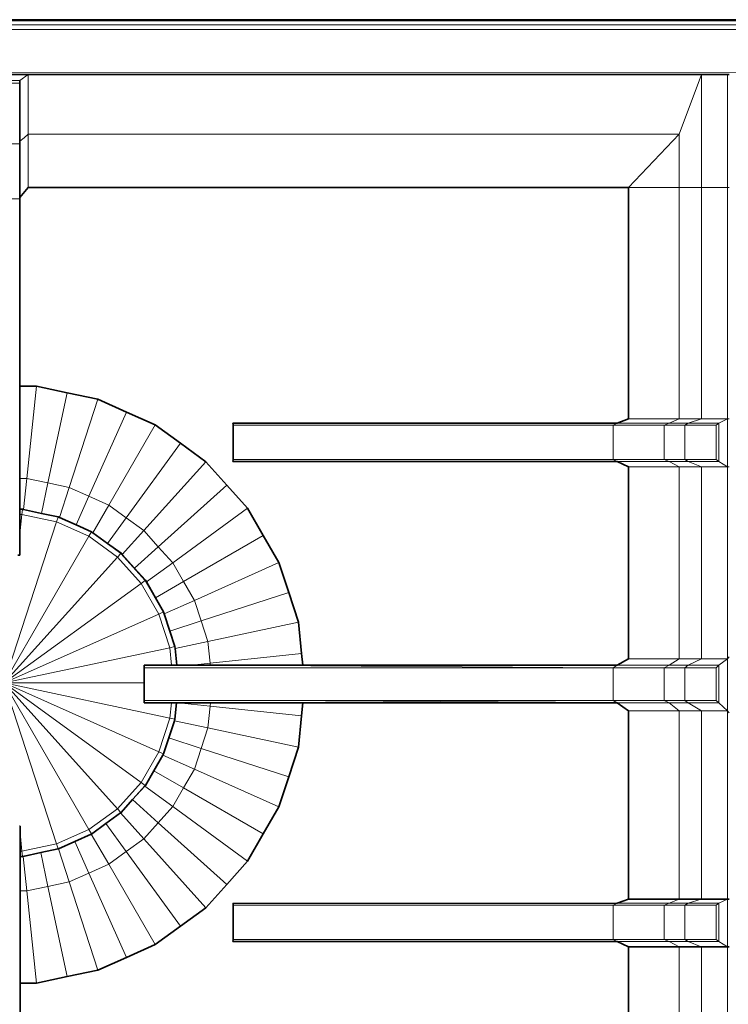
# Model space of a CAD drawing. Header units: inches. Extents: x 0 to 12.9, y 0 to 8.3.
# Tile 9 of 52: x 3.004 to 3.535, y 3.068 to 3.806. Entities that reach past the tile are written whole.
import ezdxf

# ---------------------------------------------------------------- set-up
doc = ezdxf.new("R2010")
doc.units = ezdxf.units.IN
doc.header["$MEASUREMENT"] = 0
doc.layers.add('Default', color=7, linetype='Continuous')

# ---------------------------------------------------------------- blocks, each defined once
blk = doc.blocks.new('MODEL_2')
at = {"lineweight": 0}
for p, q in [((2.51387, 3.80223), (4.56726, 3.80207)), ((4.56726, 3.80207), (2.51387, 3.80223)), ((2.51389, 3.80501), (4.56748, 3.80497)), ((2.51384, 3.79869), (4.56741, 3.7984)), ((4.56741, 3.7984), (2.51384, 3.79869)), ((4.53819, 3.76644), (2.54595, 3.76615)), ((2.54595, 3.76615), (4.53819, 3.76644)), ((3.0104, 3.76495), (2.97495, 3.76495)), ((2.97495, 3.76495), (3.0104, 3.76495)), ((3.00419, 3.76048), (3.0104, 3.76495)), ((3.0104, 3.76495), (3.00419, 3.76048)), ((3.0104, 3.76495), (3.01038, 3.72027)), ((3.01038, 3.72027), (3.0104, 3.76495)), ((3.51524, 3.76495), (3.0104, 3.76495)), ((3.0104, 3.76495), (3.51524, 3.76495)), ((3.4986, 3.72027), (3.51524, 3.76495)), ((3.51524, 3.76495), (3.4986, 3.72027)), ((3.53467, 3.76483), (3.51524, 3.76495)), ((3.51524, 3.68011), (3.51524, 3.76495)), ((3.51524, 3.76495), (3.53467, 3.76483)), ((3.51524, 3.76495), (3.51524, 3.68011)), ((3.53609, 3.76483), (3.53467, 3.76483)), ((3.53467, 3.76483), (3.53609, 3.76483)), ((3.53467, 3.68011), (3.53467, 3.76483)), ((3.53467, 3.76483), (3.53467, 3.68011)), ((2.97948, 3.76048), (3.00419, 3.76048)), ((3.00419, 3.76048), (2.97948, 3.76048)), ((3.00419, 3.75842), (2.97948, 3.75842)), ((2.97948, 3.75842), (3.00419, 3.75842)), ((3.00419, 3.75842), (3.00419, 3.76048)), ((3.00419, 3.76048), (3.00419, 3.75842)), ((3.00419, 3.7148), (3.00419, 3.75842)), ((3.00419, 3.75842), (3.00419, 3.7148)), ((3.00725, 3.7175), (3.01038, 3.72027)), ((3.01038, 3.72027), (3.00725, 3.7175)), ((3.01038, 3.72027), (3.0104, 3.68011)), ((3.0104, 3.68011), (3.01038, 3.72027)), ((3.01038, 3.72027), (3.4986, 3.72027)), ((3.4986, 3.72027), (3.01038, 3.72027)), ((3.46044, 3.68011), (3.4986, 3.72027)), ((3.4986, 3.72027), (3.46044, 3.68011)), ((3.4986, 3.72027), (3.4986, 3.68011)), ((3.4986, 3.68011), (3.4986, 3.72027)), ((3.00419, 3.71293), (2.97948, 3.71293)), ((2.97948, 3.71293), (3.00419, 3.71293)), ((3.00419, 3.7148), (3.00725, 3.7175)), ((3.00725, 3.7175), (3.00419, 3.7148)), ((3.00419, 3.71293), (3.00419, 3.7148)), ((3.00419, 3.7148), (3.00419, 3.71293)), ((3.00419, 3.67259), (3.00419, 3.71293)), ((3.00419, 3.71293), (3.00419, 3.67259)), ((3.00419, 3.67259), (3.0104, 3.68011)), ((3.0104, 3.68011), (3.00419, 3.67259)), ((3.0104, 3.68011), (3.46044, 3.68011)), ((3.46044, 3.68011), (3.0104, 3.68011)), ((3.46044, 3.68011), (3.46048, 3.50674)), ((3.46048, 3.50674), (3.46044, 3.68011)), ((3.46044, 3.68011), (3.4986, 3.68011)), ((3.4986, 3.68011), (3.46044, 3.68011)), ((3.4986, 3.68011), (3.49855, 3.50674)), ((3.49855, 3.50674), (3.4986, 3.68011)), ((3.4986, 3.68011), (3.51524, 3.68011)), ((3.51524, 3.68011), (3.4986, 3.68011)), ((3.51524, 3.68011), (3.51522, 3.50674)), ((3.51522, 3.50674), (3.51524, 3.68011)), ((3.53467, 3.68011), (3.51524, 3.68011)), ((3.51524, 3.68011), (3.53467, 3.68011)), ((3.53467, 3.50674), (3.53467, 3.68011)), ((3.53467, 3.68011), (3.53609, 3.6801)), ((3.53609, 3.6801), (3.53467, 3.68011)), ((3.53467, 3.68011), (3.53467, 3.50674)), ((3.00419, 3.67166), (2.97948, 3.67166)), ((2.97948, 3.67166), (3.00419, 3.67166)), ((3.00419, 3.67166), (3.00419, 3.67259)), ((3.00419, 3.67259), (3.00419, 3.67166)), ((3.00419, 3.53125), (3.00419, 3.67166)), ((3.00419, 3.67166), (3.00419, 3.53125)), ((3.01653, 3.53125), (3.00419, 3.53125)), ((3.00419, 3.46219), (3.00419, 3.53125)), ((3.00419, 3.53125), (3.01653, 3.53125)), ((3.00419, 3.53125), (3.00419, 3.46219)), ((3.00928, 3.46219), (3.01653, 3.53125)), ((3.01653, 3.53125), (3.00928, 3.46219)), ((3.03953, 3.52636), (3.01653, 3.53125)), ((3.01653, 3.53125), (3.03953, 3.52636)), ((3.02516, 3.45881), (3.03953, 3.52636)), ((3.03953, 3.52636), (3.02516, 3.45881)), ((3.03953, 3.52636), (3.06251, 3.52148)), ((3.06251, 3.52148), (3.03953, 3.52636)), ((3.04105, 3.45544), (3.06251, 3.52148)), ((3.06251, 3.52148), (3.04105, 3.45544)), ((3.06251, 3.52148), (3.08398, 3.51192)), ((3.08398, 3.51192), (3.06251, 3.52148)), ((3.08398, 3.51192), (3.05589, 3.44883)), ((3.05589, 3.44883), (3.08398, 3.51192)), ((3.08398, 3.51192), (3.10545, 3.50236)), ((3.10545, 3.50236), (3.08398, 3.51192)), ((3.46048, 3.50674), (3.45204, 3.50361)), ((3.45204, 3.50361), (3.46048, 3.50674)), ((3.46048, 3.50674), (3.49855, 3.50674)), ((3.49855, 3.50674), (3.46048, 3.50674)), ((3.49855, 3.50674), (3.49092, 3.50361)), ((3.49092, 3.50361), (3.49855, 3.50674)), ((3.51522, 3.50674), (3.49855, 3.50674)), ((3.49855, 3.50674), (3.51522, 3.50674)), ((3.51522, 3.50674), (3.50536, 3.50361)), ((3.50536, 3.50361), (3.51522, 3.50674)), ((3.51522, 3.50674), (3.53467, 3.50674)), ((3.53467, 3.50674), (3.51522, 3.50674)), ((3.52831, 3.50361), (3.53467, 3.50674)), ((3.53467, 3.50674), (3.52831, 3.50361)), ((3.53467, 3.47099), (3.53467, 3.50674)), ((3.53467, 3.50674), (3.53609, 3.50674)), ((3.53609, 3.50674), (3.53467, 3.50674)), ((3.53467, 3.50674), (3.53467, 3.47099)), ((3.10545, 3.50236), (3.07073, 3.44222)), ((3.07073, 3.44222), (3.10545, 3.50236)), ((3.12447, 3.48855), (3.10545, 3.50236)), ((3.10545, 3.50236), (3.12447, 3.48855)), ((3.45204, 3.50361), (3.16391, 3.50357)), ((3.16391, 3.50357), (3.45204, 3.50361)), ((3.16391, 3.50357), (3.16398, 3.50291)), ((3.16398, 3.50291), (3.16391, 3.50357)), ((3.16398, 3.50291), (3.16406, 3.50219)), ((3.16406, 3.50219), (3.16398, 3.50291)), ((3.16406, 3.50219), (3.16406, 3.47639)), ((3.44915, 3.50219), (3.16406, 3.50219)), ((3.16406, 3.50219), (3.44915, 3.50219)), ((3.16406, 3.47639), (3.16406, 3.50219)), ((3.45204, 3.50361), (3.44915, 3.50219)), ((3.44915, 3.50219), (3.45204, 3.50361)), ((3.48726, 3.50219), (3.44915, 3.50219)), ((3.44915, 3.50219), (3.48726, 3.50219)), ((3.44915, 3.47639), (3.44915, 3.50219)), ((3.44915, 3.50219), (3.44915, 3.47639)), ((3.45204, 3.50361), (3.49092, 3.50361)), ((3.49092, 3.50361), (3.45204, 3.50361)), ((3.49092, 3.50361), (3.48726, 3.50219)), ((3.48726, 3.50219), (3.49092, 3.50361)), ((3.50279, 3.50219), (3.48726, 3.50219)), ((3.48726, 3.50219), (3.48726, 3.47639)), ((3.48726, 3.47639), (3.48726, 3.50219)), ((3.48726, 3.50219), (3.50279, 3.50219)), ((3.49092, 3.50361), (3.50536, 3.50361)), ((3.50536, 3.50361), (3.49092, 3.50361)), ((3.50536, 3.50361), (3.50279, 3.50219)), ((3.50279, 3.50219), (3.50536, 3.50361)), ((3.50279, 3.47639), (3.50279, 3.50219)), ((3.50279, 3.50219), (3.52628, 3.50219)), ((3.52628, 3.50219), (3.50279, 3.50219)), ((3.50279, 3.50219), (3.50279, 3.47639)), ((3.50536, 3.50361), (3.52831, 3.50361)), ((3.52831, 3.50361), (3.50536, 3.50361)), ((3.52628, 3.50219), (3.52831, 3.50361)), ((3.52831, 3.50361), (3.52628, 3.50219)), ((3.52628, 3.47639), (3.52628, 3.50219)), ((3.52628, 3.50219), (3.52628, 3.47639)), ((3.52831, 3.47501), (3.52831, 3.50361)), ((3.52831, 3.50361), (3.52831, 3.47501)), ((3.08387, 3.43268), (3.12447, 3.48855)), ((3.12447, 3.48855), (3.08387, 3.43268)), ((3.14348, 3.47473), (3.12447, 3.48855)), ((3.12447, 3.48855), (3.14348, 3.47473)), ((3.16406, 3.47639), (3.16391, 3.47501)), ((3.16391, 3.47501), (3.16406, 3.47639)), ((3.16391, 3.47501), (3.45204, 3.47501)), ((3.45204, 3.47501), (3.16391, 3.47501)), ((3.44915, 3.47639), (3.16406, 3.47639)), ((3.16406, 3.47639), (3.44915, 3.47639)), ((3.48726, 3.47639), (3.44915, 3.47639)), ((3.44915, 3.47639), (3.45204, 3.47501)), ((3.45204, 3.47501), (3.44915, 3.47639)), ((3.44915, 3.47639), (3.48726, 3.47639)), ((3.45204, 3.47501), (3.46048, 3.47099)), ((3.46048, 3.47099), (3.45204, 3.47501)), ((3.45204, 3.47501), (3.49092, 3.47501)), ((3.49092, 3.47501), (3.45204, 3.47501)), ((3.50279, 3.47639), (3.48726, 3.47639)), ((3.48726, 3.47639), (3.49092, 3.47501)), ((3.49092, 3.47501), (3.48726, 3.47639)), ((3.48726, 3.47639), (3.50279, 3.47639)), ((3.49092, 3.47501), (3.49855, 3.47099)), ((3.49855, 3.47099), (3.49092, 3.47501)), ((3.49092, 3.47501), (3.50536, 3.47501)), ((3.50536, 3.47501), (3.49092, 3.47501)), ((3.52628, 3.47639), (3.50279, 3.47639)), ((3.50536, 3.47501), (3.50279, 3.47639)), ((3.50279, 3.47639), (3.52628, 3.47639)), ((3.50279, 3.47639), (3.50536, 3.47501)), ((3.52831, 3.47501), (3.50536, 3.47501)), ((3.51522, 3.47099), (3.50536, 3.47501)), ((3.50536, 3.47501), (3.52831, 3.47501)), ((3.50536, 3.47501), (3.51522, 3.47099)), ((3.52831, 3.47501), (3.52628, 3.47639)), ((3.52628, 3.47639), (3.52831, 3.47501)), ((3.53467, 3.47099), (3.52831, 3.47501)), ((3.52831, 3.47501), (3.53467, 3.47099)), ((3.09702, 3.42313), (3.14348, 3.47473)), ((3.14348, 3.47473), (3.09702, 3.42313)), ((3.1592, 3.45726), (3.14348, 3.47473)), ((3.14348, 3.47473), (3.1592, 3.45726)), ((3.46048, 3.47099), (3.46048, 3.32701)), ((3.49855, 3.47099), (3.46048, 3.47099)), ((3.46048, 3.32701), (3.46048, 3.47099)), ((3.46048, 3.47099), (3.49855, 3.47099)), ((3.49855, 3.32701), (3.49855, 3.47099)), ((3.49855, 3.47099), (3.51522, 3.47099)), ((3.49855, 3.47099), (3.49855, 3.32701)), ((3.51522, 3.47099), (3.49855, 3.47099)), ((3.51522, 3.32701), (3.51522, 3.47099)), ((3.51522, 3.47099), (3.53467, 3.47099)), ((3.51522, 3.47099), (3.51522, 3.32701)), ((3.53467, 3.47099), (3.51522, 3.47099)), ((3.53609, 3.47099), (3.53467, 3.47099)), ((3.53467, 3.47099), (3.53609, 3.47099)), ((3.53467, 3.32701), (3.53467, 3.47099)), ((3.53467, 3.47099), (3.53467, 3.32701)), ((3.00419, 3.43906), (3.00419, 3.46219)), ((3.00419, 3.46219), (3.00928, 3.46219)), ((3.00928, 3.46219), (3.00419, 3.46219)), ((3.00419, 3.46219), (3.00419, 3.43906)), ((3.00928, 3.46219), (3.00683, 3.43891)), ((3.00683, 3.43891), (3.00928, 3.46219)), ((3.00928, 3.46219), (3.02516, 3.45881)), ((3.02516, 3.45881), (3.00928, 3.46219)), ((3.02516, 3.45881), (3.02032, 3.43604)), ((3.02032, 3.43604), (3.02516, 3.45881)), ((3.02516, 3.45881), (3.04105, 3.45544)), ((3.04105, 3.45544), (3.02516, 3.45881)), ((3.04105, 3.45544), (3.03376, 3.43297)), ((3.03376, 3.43297), (3.04105, 3.45544)), ((3.04105, 3.45544), (3.05589, 3.44883)), ((3.05589, 3.44883), (3.04105, 3.45544)), ((3.10789, 3.41105), (3.1592, 3.45726)), ((3.1592, 3.45726), (3.10789, 3.41105)), ((3.17493, 3.4398), (3.1592, 3.45726)), ((3.1592, 3.45726), (3.17493, 3.4398)), ((3.05589, 3.44883), (3.04634, 3.42737)), ((3.04634, 3.42737), (3.05589, 3.44883)), ((3.07073, 3.44222), (3.05589, 3.44883)), ((3.05589, 3.44883), (3.07073, 3.44222)), ((3.00612, 3.43906), (3.00419, 3.43906)), ((3.00419, 3.43906), (3.00419, 3.4389)), ((3.00419, 3.4389), (3.00419, 3.43514)), ((3.0057, 3.43514), (3.0061, 3.4389)), ((3.0061, 3.4389), (3.03281, 3.43322)), ((3.00683, 3.43891), (3.00612, 3.43906)), ((3.02032, 3.43604), (3.00683, 3.43891)), ((3.07073, 3.44222), (3.0588, 3.42155)), ((3.0588, 3.42155), (3.07073, 3.44222)), ((3.07073, 3.44222), (3.08387, 3.43268)), ((3.08387, 3.43268), (3.07073, 3.44222)), ((3.11875, 3.39898), (3.17493, 3.4398)), ((3.17493, 3.4398), (3.11875, 3.39898)), ((3.18668, 3.41945), (3.17493, 3.4398)), ((3.17493, 3.4398), (3.18668, 3.41945)), ((3.00419, 3.42072), (3.0057, 3.43514)), ((3.0057, 3.43514), (3.00419, 3.42072)), ((3.00419, 3.42072), (3.00419, 3.43514)), ((3.00419, 3.43514), (3.0057, 3.43514)), ((3.00419, 3.43514), (3.00419, 3.42072)), ((3.0057, 3.43514), (3.03164, 3.42963)), ((3.03164, 3.42963), (3.0057, 3.43514)), ((3.03286, 3.43337), (3.02032, 3.43604)), ((3.03164, 3.42963), (3.03281, 3.43322)), ((3.03281, 3.43322), (3.03164, 3.42963)), ((3.03281, 3.43322), (3.05775, 3.42211)), ((3.03376, 3.43297), (3.03286, 3.43337)), ((3.04634, 3.42737), (3.03376, 3.43297)), ((3.08387, 3.43268), (3.06992, 3.41347)), ((3.06992, 3.41347), (3.08387, 3.43268)), ((3.08387, 3.43268), (3.09702, 3.42313)), ((3.09702, 3.42313), (3.08387, 3.43268)), ((3.03164, 3.42963), (2.99244, 3.30899)), ((2.99244, 3.30899), (3.03164, 3.42963)), ((3.03164, 3.42963), (3.05586, 3.41884)), ((3.05586, 3.41884), (3.03164, 3.42963)), ((3.05783, 3.42225), (3.04634, 3.42737)), ((3.05586, 3.41884), (2.99244, 3.30899)), ((2.99244, 3.30899), (3.05586, 3.41884)), ((3.00419, 3.4048), (3.00419, 3.42072)), ((3.00419, 3.42072), (3.00419, 3.4048)), ((3.05586, 3.41884), (3.05775, 3.42211)), ((3.05775, 3.42211), (3.05586, 3.41884)), ((3.05586, 3.41884), (3.07731, 3.40326)), ((3.07731, 3.40326), (3.05586, 3.41884)), ((3.05775, 3.42211), (3.07984, 3.40606)), ((3.0588, 3.42155), (3.05783, 3.42225)), ((3.06992, 3.41347), (3.0588, 3.42155)), ((3.09702, 3.42313), (3.08086, 3.40518)), ((3.08086, 3.40518), (3.09702, 3.42313)), ((3.09702, 3.42313), (3.10789, 3.41105)), ((3.10789, 3.41105), (3.09702, 3.42313)), ((3.12688, 3.38492), (3.18668, 3.41945)), ((3.18668, 3.41945), (3.12688, 3.38492)), ((3.19843, 3.39909), (3.18668, 3.41945)), ((3.18668, 3.41945), (3.19843, 3.39909)), ((3.07996, 3.40619), (3.06992, 3.41347)), ((3.10789, 3.41105), (3.09004, 3.39498)), ((3.09004, 3.39498), (3.10789, 3.41105)), ((3.10789, 3.41105), (3.11875, 3.39898)), ((3.11875, 3.39898), (3.10789, 3.41105)), ((3.07731, 3.40326), (2.99244, 3.30899)), ((2.99244, 3.30899), (3.07731, 3.40326)), ((3.00251, 3.4048), (3.00419, 3.4048)), ((3.00419, 3.4048), (3.00251, 3.4048)), ((3.07731, 3.40326), (3.07984, 3.40606)), ((3.07984, 3.40606), (3.07731, 3.40326)), ((3.07731, 3.40326), (3.09506, 3.38355)), ((3.09506, 3.38355), (3.07731, 3.40326)), ((3.07984, 3.40606), (3.09811, 3.38577)), ((3.08086, 3.40518), (3.07996, 3.40619)), ((3.09004, 3.39498), (3.08086, 3.40518)), ((3.09824, 3.38587), (3.09004, 3.39498)), ((3.11875, 3.39898), (3.09897, 3.38461)), ((3.09897, 3.38461), (3.11875, 3.39898)), ((3.11875, 3.39898), (3.12688, 3.38492)), ((3.12688, 3.38492), (3.11875, 3.39898)), ((3.135, 3.37085), (3.19843, 3.39909)), ((3.19843, 3.39909), (3.135, 3.37085)), ((3.2057, 3.37674), (3.19843, 3.39909)), ((3.19843, 3.39909), (3.2057, 3.37674)), ((3.09506, 3.38355), (2.99244, 3.30899)), ((2.99244, 3.30899), (3.09506, 3.38355)), ((3.09506, 3.38355), (3.09811, 3.38577)), ((3.09811, 3.38577), (3.09506, 3.38355)), ((3.09506, 3.38355), (3.10832, 3.36059)), ((3.10832, 3.36059), (3.09506, 3.38355)), ((3.09811, 3.38577), (3.11177, 3.36213)), ((3.09897, 3.38461), (3.09824, 3.38587)), ((3.10582, 3.37276), (3.09897, 3.38461)), ((3.12688, 3.38492), (3.10582, 3.37276)), ((3.10582, 3.37276), (3.12688, 3.38492)), ((3.12688, 3.38492), (3.135, 3.37085)), ((3.135, 3.37085), (3.12688, 3.38492)), ((3.11192, 3.36219), (3.10582, 3.37276)), ((3.14002, 3.3554), (3.2057, 3.37674)), ((3.2057, 3.37674), (3.14002, 3.3554)), ((3.21296, 3.35439), (3.2057, 3.37674)), ((3.2057, 3.37674), (3.21296, 3.35439)), ((3.135, 3.37085), (3.11238, 3.36077)), ((3.11238, 3.36077), (3.135, 3.37085)), ((3.135, 3.37085), (3.14002, 3.3554)), ((3.14002, 3.3554), (3.135, 3.37085)), ((3.10832, 3.36059), (2.99244, 3.30899)), ((2.99244, 3.30899), (3.10832, 3.36059)), ((3.10832, 3.36059), (3.11177, 3.36213)), ((3.11177, 3.36213), (3.10832, 3.36059)), ((3.10832, 3.36059), (3.11652, 3.33537)), ((3.11652, 3.33537), (3.10832, 3.36059)), ((3.11177, 3.36213), (3.12021, 3.33616)), ((3.11238, 3.36077), (3.11192, 3.36219)), ((3.1166, 3.34779), (3.11238, 3.36077)), ((3.14002, 3.3554), (3.1166, 3.34779)), ((3.1166, 3.34779), (3.14002, 3.3554)), ((3.14002, 3.3554), (3.14504, 3.33995)), ((3.14504, 3.33995), (3.14002, 3.3554)), ((3.14504, 3.33995), (3.21296, 3.35439)), ((3.21296, 3.35439), (3.14504, 3.33995)), ((3.21541, 3.33101), (3.21296, 3.35439)), ((3.21296, 3.35439), (3.21541, 3.33101)), ((3.12037, 3.33619), (3.1166, 3.34779)), ((3.11652, 3.33537), (2.99244, 3.30899)), ((2.99244, 3.30899), (3.11652, 3.33537)), ((3.11652, 3.33537), (3.12021, 3.33616)), ((3.12021, 3.33616), (3.11652, 3.33537)), ((3.11652, 3.33537), (3.11788, 3.32235)), ((3.11788, 3.32235), (3.11652, 3.33537)), ((3.12021, 3.33616), (3.12166, 3.32235)), ((3.12052, 3.33474), (3.12037, 3.33619)), ((3.14504, 3.33995), (3.12052, 3.33474)), ((3.12052, 3.33474), (3.14504, 3.33995)), ((3.12182, 3.32235), (3.12052, 3.33474)), ((3.14504, 3.33995), (3.14674, 3.3238)), ((3.14674, 3.3238), (3.14504, 3.33995)), ((3.14674, 3.3238), (3.21541, 3.33101)), ((3.21541, 3.33101), (3.14674, 3.3238)), ((3.21632, 3.32235), (3.21541, 3.33101)), ((3.21541, 3.33101), (3.21632, 3.32235)), ((3.53467, 3.32701), (3.53609, 3.32856)), ((3.53609, 3.32856), (3.53467, 3.32701)), ((3.11788, 3.32235), (3.09737, 3.32235)), ((3.09737, 3.32235), (3.09737, 3.3204)), ((3.09737, 3.3204), (3.09737, 3.32235)), ((3.09737, 3.32235), (3.11788, 3.32235)), ((3.09737, 3.3204), (3.09737, 3.30899)), ((3.09737, 3.30899), (3.09737, 3.3204)), ((3.09737, 3.3204), (3.44915, 3.3204)), ((3.44915, 3.3204), (3.09737, 3.3204)), ((3.12166, 3.32235), (3.11788, 3.32235)), ((3.11788, 3.32235), (3.12166, 3.32235)), ((3.12166, 3.32235), (3.12182, 3.32235)), ((3.13299, 3.32235), (3.12182, 3.32235)), ((3.12182, 3.32235), (3.13299, 3.32235)), ((3.14674, 3.3238), (3.13299, 3.32235)), ((3.13299, 3.32235), (3.14674, 3.3238)), ((3.14689, 3.32235), (3.13299, 3.32235)), ((3.13299, 3.32235), (3.14689, 3.32235)), ((3.14674, 3.3238), (3.14689, 3.32235)), ((3.14689, 3.32235), (3.14674, 3.3238)), ((3.21632, 3.32235), (3.14689, 3.32235)), ((3.44915, 3.3204), (3.14689, 3.32235)), ((3.14689, 3.32235), (3.21632, 3.32235)), ((3.14689, 3.32235), (3.44915, 3.3204)), ((3.45204, 3.32235), (3.21632, 3.32235)), ((3.21632, 3.32235), (3.45204, 3.32235)), ((3.44915, 3.3204), (3.45204, 3.32235)), ((3.45204, 3.32235), (3.44915, 3.3204)), ((3.44915, 3.3204), (3.44915, 3.29589)), ((3.44915, 3.29589), (3.44915, 3.3204)), ((3.44915, 3.3204), (3.48726, 3.3204)), ((3.48726, 3.3204), (3.44915, 3.3204)), ((3.46048, 3.32701), (3.45204, 3.32235)), ((3.45204, 3.32235), (3.46048, 3.32701)), ((3.45204, 3.32235), (3.49092, 3.32235)), ((3.49092, 3.32235), (3.45204, 3.32235)), ((3.46048, 3.32701), (3.49855, 3.32701)), ((3.49855, 3.32701), (3.46048, 3.32701)), ((3.49092, 3.32235), (3.48726, 3.3204)), ((3.48726, 3.3204), (3.49092, 3.32235)), ((3.48726, 3.29589), (3.48726, 3.3204)), ((3.48726, 3.3204), (3.50279, 3.3204)), ((3.48726, 3.3204), (3.48726, 3.29589)), ((3.50279, 3.3204), (3.48726, 3.3204)), ((3.49855, 3.32701), (3.49092, 3.32235)), ((3.49092, 3.32235), (3.49855, 3.32701)), ((3.49092, 3.32235), (3.50536, 3.32235)), ((3.50536, 3.32235), (3.49092, 3.32235)), ((3.51522, 3.32701), (3.49855, 3.32701)), ((3.49855, 3.32701), (3.51522, 3.32701)), ((3.50279, 3.3204), (3.50536, 3.32235)), ((3.50536, 3.32235), (3.50279, 3.3204)), ((3.50279, 3.29589), (3.50279, 3.3204)), ((3.50279, 3.3204), (3.52628, 3.3204)), ((3.50279, 3.3204), (3.50279, 3.29589)), ((3.52628, 3.3204), (3.50279, 3.3204)), ((3.50536, 3.32235), (3.51522, 3.32701)), ((3.51522, 3.32701), (3.50536, 3.32235)), ((3.52831, 3.32235), (3.50536, 3.32235)), ((3.50536, 3.32235), (3.52831, 3.32235)), ((3.51522, 3.32701), (3.53467, 3.32701)), ((3.53467, 3.32701), (3.51522, 3.32701)), ((3.52628, 3.3204), (3.52831, 3.32235)), ((3.52831, 3.32235), (3.52628, 3.3204)), ((3.52628, 3.29589), (3.52628, 3.3204)), ((3.52628, 3.3204), (3.52628, 3.29589)), ((3.52831, 3.32235), (3.53467, 3.32701)), ((3.53467, 3.32701), (3.52831, 3.32235)), ((3.52831, 3.29396), (3.52831, 3.32235)), ((3.52831, 3.32235), (3.52831, 3.29396)), ((3.53467, 3.28805), (3.53467, 3.32701)), ((3.53467, 3.32701), (3.53467, 3.28805)), ((3.09737, 3.30899), (2.99244, 3.30899)), ((2.99244, 3.30899), (3.09737, 3.30899)), ((3.11652, 3.28263), (2.99244, 3.30899)), ((2.99244, 3.30899), (3.03164, 3.18837)), ((3.03164, 3.18837), (2.99244, 3.30899)), ((2.99244, 3.30899), (3.05586, 3.19915)), ((3.05586, 3.19915), (2.99244, 3.30899)), ((2.99244, 3.30899), (3.07731, 3.21474)), ((3.07731, 3.21474), (2.99244, 3.30899)), ((2.99244, 3.30899), (3.09506, 3.23444)), ((3.09506, 3.23444), (2.99244, 3.30899)), ((2.99244, 3.30899), (3.10832, 3.25741)), ((3.10832, 3.25741), (2.99244, 3.30899)), ((2.99244, 3.30899), (3.11652, 3.28263)), ((3.09737, 3.30899), (3.09737, 3.29589)), ((3.09737, 3.29589), (3.09737, 3.30899)), ((3.09737, 3.29589), (3.09737, 3.29396)), ((3.09737, 3.29396), (3.09737, 3.29589)), ((3.09737, 3.29589), (3.44915, 3.29589)), ((3.44915, 3.29589), (3.09737, 3.29589)), ((3.09737, 3.29396), (3.11771, 3.29396)), ((3.11771, 3.29396), (3.09737, 3.29396)), ((3.11771, 3.29396), (3.11652, 3.28263)), ((3.11652, 3.28263), (3.11771, 3.29396)), ((3.11771, 3.29396), (3.12148, 3.29396)), ((3.12148, 3.29396), (3.11771, 3.29396)), ((3.12148, 3.29396), (3.12021, 3.28184)), ((3.12037, 3.28181), (3.12164, 3.29396)), ((3.12164, 3.29396), (3.12148, 3.29396)), ((3.12164, 3.29396), (3.12314, 3.29396)), ((3.12314, 3.29396), (3.12164, 3.29396)), ((3.12314, 3.29396), (3.14674, 3.29148)), ((3.14674, 3.29148), (3.12314, 3.29396)), ((3.12314, 3.29396), (3.147, 3.29396)), ((3.147, 3.29396), (3.12314, 3.29396)), ((3.14674, 3.29148), (3.14504, 3.27533)), ((3.14504, 3.27533), (3.14674, 3.29148)), ((3.147, 3.29396), (3.14674, 3.29148)), ((3.14674, 3.29148), (3.147, 3.29396)), ((3.14674, 3.29148), (3.21541, 3.28427)), ((3.21541, 3.28427), (3.14674, 3.29148)), ((3.44915, 3.29589), (3.147, 3.29396)), ((3.147, 3.29396), (3.44915, 3.29589)), ((3.147, 3.29396), (3.21643, 3.29396)), ((3.21643, 3.29396), (3.147, 3.29396)), ((3.21643, 3.29396), (3.21541, 3.28427)), ((3.21541, 3.28427), (3.21643, 3.29396)), ((3.21643, 3.29396), (3.45204, 3.29396)), ((3.45204, 3.29396), (3.21643, 3.29396)), ((3.45204, 3.29396), (3.44915, 3.29589)), ((3.44915, 3.29589), (3.48726, 3.29589)), ((3.44915, 3.29589), (3.45204, 3.29396)), ((3.48726, 3.29589), (3.44915, 3.29589)), ((3.45204, 3.29396), (3.46048, 3.28805)), ((3.49092, 3.29396), (3.45204, 3.29396)), ((3.45204, 3.29396), (3.49092, 3.29396)), ((3.46048, 3.28805), (3.45204, 3.29396)), ((3.49092, 3.29396), (3.48726, 3.29589)), ((3.48726, 3.29589), (3.50279, 3.29589)), ((3.48726, 3.29589), (3.49092, 3.29396)), ((3.50279, 3.29589), (3.48726, 3.29589)), ((3.50536, 3.29396), (3.49092, 3.29396)), ((3.49092, 3.29396), (3.50536, 3.29396)), ((3.49855, 3.28805), (3.49092, 3.29396)), ((3.49092, 3.29396), (3.49855, 3.28805)), ((3.52628, 3.29589), (3.50279, 3.29589)), ((3.50279, 3.29589), (3.52628, 3.29589)), ((3.50536, 3.29396), (3.50279, 3.29589)), ((3.50279, 3.29589), (3.50536, 3.29396)), ((3.51522, 3.28805), (3.50536, 3.29396)), ((3.50536, 3.29396), (3.52831, 3.29396)), ((3.52831, 3.29396), (3.50536, 3.29396)), ((3.50536, 3.29396), (3.51522, 3.28805)), ((3.52831, 3.29396), (3.52628, 3.29589)), ((3.52628, 3.29589), (3.52831, 3.29396)), ((3.53467, 3.28805), (3.52831, 3.29396)), ((3.52831, 3.29396), (3.53467, 3.28805)), ((3.21541, 3.28427), (3.21296, 3.26089)), ((3.21296, 3.26089), (3.21541, 3.28427)), ((3.46048, 3.28805), (3.46048, 3.14697)), ((3.49855, 3.28805), (3.46048, 3.28805)), ((3.46048, 3.28805), (3.49855, 3.28805)), ((3.46048, 3.14697), (3.46048, 3.28805)), ((3.49855, 3.14696), (3.49855, 3.28805)), ((3.49855, 3.28805), (3.51522, 3.28805)), ((3.51522, 3.28805), (3.49855, 3.28805)), ((3.49855, 3.28805), (3.49855, 3.14696)), ((3.53467, 3.28805), (3.51522, 3.28805)), ((3.51522, 3.28805), (3.53467, 3.28805)), ((3.51522, 3.14694), (3.51522, 3.28805)), ((3.51522, 3.28805), (3.51522, 3.14694)), ((3.53609, 3.28648), (3.53467, 3.28805)), ((3.53467, 3.28805), (3.53609, 3.28648)), ((3.53467, 3.14697), (3.53467, 3.28805)), ((3.53467, 3.28805), (3.53467, 3.14697)), ((3.11652, 3.28263), (3.10832, 3.25741)), ((3.10832, 3.25741), (3.11652, 3.28263)), ((3.12021, 3.28184), (3.11177, 3.25587)), ((3.1158, 3.26775), (3.12, 3.28066)), ((3.11652, 3.28263), (3.12021, 3.28184)), ((3.12021, 3.28184), (3.11652, 3.28263)), ((3.12, 3.28066), (3.12037, 3.28181)), ((3.12, 3.28066), (3.14504, 3.27533)), ((3.14504, 3.27533), (3.12, 3.28066)), ((3.14504, 3.27533), (3.14002, 3.25988)), ((3.14002, 3.25988), (3.14504, 3.27533)), ((3.14504, 3.27533), (3.21296, 3.26089)), ((3.21296, 3.26089), (3.14504, 3.27533)), ((3.11192, 3.2558), (3.1158, 3.26775)), ((3.1158, 3.26775), (3.14002, 3.25988)), ((3.14002, 3.25988), (3.1158, 3.26775)), ((3.10832, 3.25741), (3.09506, 3.23444)), ((3.09506, 3.23444), (3.10832, 3.25741)), ((3.11177, 3.25587), (3.09811, 3.23222)), ((3.10464, 3.2432), (3.11142, 3.25493)), ((3.10832, 3.25741), (3.11177, 3.25587)), ((3.11177, 3.25587), (3.10832, 3.25741)), ((3.11142, 3.25493), (3.11192, 3.2558)), ((3.11142, 3.25493), (3.135, 3.24444)), ((3.135, 3.24444), (3.11142, 3.25493)), ((3.14002, 3.25988), (3.135, 3.24444)), ((3.135, 3.24444), (3.14002, 3.25988)), ((3.14002, 3.25988), (3.2057, 3.23854)), ((3.2057, 3.23854), (3.14002, 3.25988)), ((3.21296, 3.26089), (3.2057, 3.23854)), ((3.2057, 3.23854), (3.21296, 3.26089)), ((3.09824, 3.23212), (3.10464, 3.2432)), ((3.10464, 3.2432), (3.12688, 3.23036)), ((3.12688, 3.23036), (3.10464, 3.2432)), ((3.135, 3.24444), (3.12688, 3.23036)), ((3.12688, 3.23036), (3.135, 3.24444)), ((3.135, 3.24444), (3.19843, 3.21619)), ((3.19843, 3.21619), (3.135, 3.24444)), ((3.09506, 3.23444), (3.07731, 3.21474)), ((3.07731, 3.21474), (3.09506, 3.23444)), ((3.09811, 3.23222), (3.07984, 3.21193)), ((3.08869, 3.22151), (3.09774, 3.23156)), ((3.09506, 3.23444), (3.09811, 3.23222)), ((3.09811, 3.23222), (3.09506, 3.23444)), ((3.09774, 3.23156), (3.09824, 3.23212)), ((3.09774, 3.23156), (3.11875, 3.2163)), ((3.11875, 3.2163), (3.09774, 3.23156)), ((3.2057, 3.23854), (3.19843, 3.21619)), ((3.19843, 3.21619), (3.2057, 3.23854)), ((3.12688, 3.23036), (3.11875, 3.2163)), ((3.11875, 3.2163), (3.12688, 3.23036)), ((3.12688, 3.23036), (3.18668, 3.19584)), ((3.18668, 3.19584), (3.12688, 3.23036)), ((3.07996, 3.2118), (3.08869, 3.22151)), ((3.08869, 3.22151), (3.10789, 3.20423)), ((3.10789, 3.20423), (3.08869, 3.22151)), ((3.07731, 3.21474), (3.05586, 3.19915)), ((3.05586, 3.19915), (3.07731, 3.21474)), ((3.07984, 3.21193), (3.05775, 3.19588)), ((3.06864, 3.20358), (3.07957, 3.21153)), ((3.07731, 3.21474), (3.07984, 3.21193)), ((3.07984, 3.21193), (3.07731, 3.21474)), ((3.07957, 3.21153), (3.07996, 3.2118)), ((3.07957, 3.21153), (3.09702, 3.19215)), ((3.09702, 3.19215), (3.07957, 3.21153)), ((3.11875, 3.2163), (3.10789, 3.20423)), ((3.10789, 3.20423), (3.11875, 3.2163)), ((3.11875, 3.2163), (3.17493, 3.17549)), ((3.17493, 3.17549), (3.11875, 3.2163)), ((3.19843, 3.21619), (3.18668, 3.19584)), ((3.18668, 3.19584), (3.19843, 3.21619)), ((3.05783, 3.19574), (3.06864, 3.20358)), ((3.06864, 3.20358), (3.08387, 3.18261)), ((3.08387, 3.18261), (3.06864, 3.20358)), ((3.10789, 3.20423), (3.09702, 3.19215)), ((3.09702, 3.19215), (3.10789, 3.20423)), ((3.10789, 3.20423), (3.1592, 3.15802)), ((3.1592, 3.15802), (3.10789, 3.20423)), ((3.00374, 3.20154), (3.00425, 3.20154)), ((3.00425, 3.20154), (3.00374, 3.20154)), ((3.00425, 3.20154), (3.00425, 3.19668)), ((3.00425, 3.19668), (3.00425, 3.20154)), ((3.00425, 3.19668), (3.00425, 3.18285)), ((3.0057, 3.18285), (3.00425, 3.19668)), ((3.00425, 3.19668), (3.0057, 3.18285)), ((3.00425, 3.18285), (3.00425, 3.19668)), ((3.05586, 3.19915), (3.03164, 3.18837)), ((3.03164, 3.18837), (3.05586, 3.19915)), ((3.05775, 3.19588), (3.03281, 3.18478)), ((3.04533, 3.19017), (3.05768, 3.19567)), ((3.05586, 3.19915), (3.05775, 3.19588)), ((3.05775, 3.19588), (3.05586, 3.19915)), ((3.05768, 3.19567), (3.05783, 3.19574)), ((3.05768, 3.19567), (3.07073, 3.17306)), ((3.07073, 3.17306), (3.05768, 3.19567)), ((3.18668, 3.19584), (3.17493, 3.17549)), ((3.17493, 3.17549), (3.18668, 3.19584)), ((3.03164, 3.18837), (3.0057, 3.18285)), ((3.0057, 3.18285), (3.03164, 3.18837)), ((3.03164, 3.18837), (3.03281, 3.18478)), ((3.03281, 3.18478), (3.03164, 3.18837)), ((3.03299, 3.18467), (3.04533, 3.19017)), ((3.04533, 3.19017), (3.05589, 3.16645)), ((3.05589, 3.16645), (3.04533, 3.19017)), ((3.09702, 3.19215), (3.08387, 3.18261)), ((3.08387, 3.18261), (3.09702, 3.19215)), ((3.09702, 3.19215), (3.14348, 3.14056)), ((3.14348, 3.14056), (3.09702, 3.19215)), ((3.00425, 3.18285), (3.00425, 3.1791)), ((3.0057, 3.18285), (3.00425, 3.18285)), ((3.0061, 3.1791), (3.0057, 3.18285)), ((3.03281, 3.18478), (3.0061, 3.1791)), ((3.00655, 3.17902), (3.01977, 3.18183)), ((3.01977, 3.18183), (3.03286, 3.18461)), ((3.01977, 3.18183), (3.02516, 3.15647)), ((3.02516, 3.15647), (3.01977, 3.18183)), ((3.03286, 3.18461), (3.03299, 3.18467)), ((3.03299, 3.18467), (3.04105, 3.15985)), ((3.04105, 3.15985), (3.03299, 3.18467)), ((3.08387, 3.18261), (3.07073, 3.17306)), ((3.07073, 3.17306), (3.08387, 3.18261)), ((3.08387, 3.18261), (3.12447, 3.12674)), ((3.12447, 3.12674), (3.08387, 3.18261)), ((3.00425, 3.1791), (3.00425, 3.17893)), ((3.00425, 3.17893), (3.00425, 3.15309)), ((3.00425, 3.17893), (3.00612, 3.17893)), ((3.00425, 3.15309), (3.00425, 3.17893)), ((3.00612, 3.17893), (3.00655, 3.17902)), ((3.00655, 3.17902), (3.00928, 3.15309)), ((3.00928, 3.15309), (3.00655, 3.17902)), ((3.07073, 3.17306), (3.05589, 3.16645)), ((3.05589, 3.16645), (3.07073, 3.17306)), ((3.07073, 3.17306), (3.10545, 3.11292)), ((3.10545, 3.11292), (3.07073, 3.17306)), ((3.17493, 3.17549), (3.1592, 3.15802)), ((3.1592, 3.15802), (3.17493, 3.17549)), ((3.05589, 3.16645), (3.04105, 3.15985)), ((3.04105, 3.15985), (3.05589, 3.16645)), ((3.05589, 3.16645), (3.08398, 3.10336)), ((3.08398, 3.10336), (3.05589, 3.16645)), ((3.04105, 3.15985), (3.02516, 3.15647)), ((3.02516, 3.15647), (3.04105, 3.15985)), ((3.04105, 3.15985), (3.06251, 3.09381)), ((3.06251, 3.09381), (3.04105, 3.15985)), ((3.1592, 3.15802), (3.14348, 3.14056)), ((3.14348, 3.14056), (3.1592, 3.15802)), ((3.00425, 3.15309), (3.00425, 3.08404)), ((3.00928, 3.15309), (3.00425, 3.15309)), ((3.00425, 3.15309), (3.00928, 3.15309)), ((3.00425, 3.08404), (3.00425, 3.15309)), ((3.02516, 3.15647), (3.00928, 3.15309)), ((3.00928, 3.15309), (3.02516, 3.15647)), ((3.00928, 3.15309), (3.01653, 3.08404)), ((3.01653, 3.08404), (3.00928, 3.15309)), ((3.02516, 3.15647), (3.03953, 3.08892)), ((3.03953, 3.08892), (3.02516, 3.15647)), ((3.45204, 3.14384), (3.16391, 3.1438)), ((3.16391, 3.1438), (3.45204, 3.14384)), ((3.16391, 3.1438), (3.16398, 3.14314)), ((3.16398, 3.14314), (3.16391, 3.1438)), ((3.16398, 3.14314), (3.16406, 3.14242)), ((3.16406, 3.14242), (3.16398, 3.14314)), ((3.45204, 3.14384), (3.44915, 3.14242)), ((3.44915, 3.14242), (3.45204, 3.14384)), ((3.46048, 3.14697), (3.45204, 3.14384)), ((3.45204, 3.14384), (3.46048, 3.14697)), ((3.49092, 3.14384), (3.45204, 3.14384)), ((3.45204, 3.14384), (3.49092, 3.14384)), ((3.49855, 3.14696), (3.46048, 3.14697)), ((3.46048, 3.14697), (3.49855, 3.14696)), ((3.49092, 3.14384), (3.48726, 3.14242)), ((3.48726, 3.14242), (3.49092, 3.14384)), ((3.49092, 3.14384), (3.49855, 3.14696)), ((3.49855, 3.14696), (3.49092, 3.14384)), ((3.50536, 3.14384), (3.49092, 3.14384)), ((3.49092, 3.14384), (3.50536, 3.14384)), ((3.50694, 3.14697), (3.49855, 3.14696)), ((3.49855, 3.14696), (3.50694, 3.14697)), ((3.50536, 3.14384), (3.50279, 3.14242)), ((3.50279, 3.14242), (3.50536, 3.14384)), ((3.50536, 3.14384), (3.5151, 3.14694)), ((3.5151, 3.14694), (3.50536, 3.14384)), ((3.52831, 3.14384), (3.50536, 3.14384)), ((3.50536, 3.14384), (3.52831, 3.14384)), ((3.5151, 3.14694), (3.50694, 3.14697)), ((3.50694, 3.14697), (3.5151, 3.14694)), ((3.5151, 3.14694), (3.51522, 3.14694)), ((3.51522, 3.14694), (3.5151, 3.14694)), ((3.52514, 3.14697), (3.51522, 3.14694)), ((3.51522, 3.14694), (3.52514, 3.14697)), ((3.53467, 3.14697), (3.52514, 3.14697)), ((3.52514, 3.14697), (3.53467, 3.14697)), ((3.52628, 3.14242), (3.52831, 3.14384)), ((3.52831, 3.14384), (3.52628, 3.14242)), ((3.53467, 3.14697), (3.52831, 3.14384)), ((3.52831, 3.14384), (3.53467, 3.14697)), ((3.52831, 3.11524), (3.52831, 3.14384)), ((3.52831, 3.14384), (3.52831, 3.11524)), ((3.53609, 3.14697), (3.53467, 3.14697)), ((3.53467, 3.11122), (3.53467, 3.14697)), ((3.53467, 3.14697), (3.53609, 3.14697)), ((3.53467, 3.14697), (3.53467, 3.11122)), ((3.14348, 3.14056), (3.12447, 3.12674)), ((3.12447, 3.12674), (3.14348, 3.14056)), ((3.16406, 3.14242), (3.16406, 3.11662)), ((3.44915, 3.14242), (3.16406, 3.14242)), ((3.16406, 3.14242), (3.44915, 3.14242)), ((3.16406, 3.11662), (3.16406, 3.14242)), ((3.48726, 3.14242), (3.44915, 3.14242)), ((3.44915, 3.14242), (3.48726, 3.14242)), ((3.44915, 3.11662), (3.44915, 3.14242)), ((3.44915, 3.14242), (3.44915, 3.11662)), ((3.50279, 3.14242), (3.48726, 3.14242)), ((3.48726, 3.14242), (3.48726, 3.11662)), ((3.48726, 3.11662), (3.48726, 3.14242)), ((3.48726, 3.14242), (3.50279, 3.14242)), ((3.50279, 3.11662), (3.50279, 3.14242)), ((3.50279, 3.14242), (3.52628, 3.14242)), ((3.52628, 3.14242), (3.50279, 3.14242)), ((3.50279, 3.14242), (3.50279, 3.11662)), ((3.52628, 3.11662), (3.52628, 3.14242)), ((3.52628, 3.14242), (3.52628, 3.11662)), ((3.12447, 3.12674), (3.10545, 3.11292)), ((3.10545, 3.11292), (3.12447, 3.12674)), ((3.16406, 3.11662), (3.16391, 3.11524)), ((3.16391, 3.11524), (3.16406, 3.11662)), ((3.16391, 3.11524), (3.45204, 3.11524)), ((3.45204, 3.11524), (3.16391, 3.11524)), ((3.44915, 3.11662), (3.16406, 3.11662)), ((3.16406, 3.11662), (3.44915, 3.11662)), ((3.48726, 3.11662), (3.44915, 3.11662)), ((3.44915, 3.11662), (3.45204, 3.11524)), ((3.45204, 3.11524), (3.44915, 3.11662)), ((3.44915, 3.11662), (3.48726, 3.11662)), ((3.45204, 3.11524), (3.46048, 3.11122)), ((3.46048, 3.11122), (3.45204, 3.11524)), ((3.45204, 3.11524), (3.49092, 3.11524)), ((3.49092, 3.11524), (3.45204, 3.11524)), ((3.50279, 3.11662), (3.48726, 3.11662)), ((3.48726, 3.11662), (3.49092, 3.11524)), ((3.49092, 3.11524), (3.48726, 3.11662)), ((3.48726, 3.11662), (3.50279, 3.11662)), ((3.49855, 3.11123), (3.49092, 3.11524)), ((3.49092, 3.11524), (3.50536, 3.11524)), ((3.49092, 3.11524), (3.49855, 3.11123)), ((3.50536, 3.11524), (3.49092, 3.11524)), ((3.52628, 3.11662), (3.50279, 3.11662)), ((3.50536, 3.11524), (3.50279, 3.11662)), ((3.50279, 3.11662), (3.52628, 3.11662)), ((3.50279, 3.11662), (3.50536, 3.11524)), ((3.5151, 3.11127), (3.50536, 3.11524)), ((3.50536, 3.11524), (3.52831, 3.11524)), ((3.50536, 3.11524), (3.5151, 3.11127)), ((3.52831, 3.11524), (3.50536, 3.11524)), ((3.52831, 3.11524), (3.52628, 3.11662)), ((3.52628, 3.11662), (3.52831, 3.11524)), ((3.52831, 3.11524), (3.53467, 3.11122)), ((3.53467, 3.11122), (3.52831, 3.11524)), ((3.10545, 3.11292), (3.08398, 3.10336)), ((3.08398, 3.10336), (3.10545, 3.11292)), ((3.46048, 3.11122), (3.49855, 3.11123)), ((3.49855, 3.11123), (3.46048, 3.11122)), ((3.46048, 3.11122), (3.46048, 2.97021)), ((3.46048, 2.97021), (3.46048, 3.11122)), ((3.49855, 2.97021), (3.49855, 3.11123)), ((3.49855, 3.11123), (3.50694, 3.11122)), ((3.50694, 3.11122), (3.49855, 3.11123)), ((3.49855, 3.11123), (3.49855, 2.97021)), ((3.50694, 3.11122), (3.5151, 3.11127)), ((3.5151, 3.11127), (3.50694, 3.11122)), ((3.51522, 3.11127), (3.5151, 3.11127)), ((3.5151, 3.11127), (3.51522, 3.11127)), ((3.51522, 2.97021), (3.51522, 3.11127)), ((3.51522, 3.11127), (3.52514, 3.11122)), ((3.52514, 3.11122), (3.51522, 3.11127)), ((3.51522, 3.11127), (3.51522, 2.97021)), ((3.52514, 3.11122), (3.53467, 3.11122)), ((3.53467, 3.11122), (3.52514, 3.11122)), ((3.53467, 2.97021), (3.53467, 3.11122)), ((3.53467, 3.11122), (3.53609, 3.11122)), ((3.53467, 3.11122), (3.53467, 2.97021)), ((3.53609, 3.11122), (3.53467, 3.11122)), ((3.08398, 3.10336), (3.06251, 3.09381)), ((3.06251, 3.09381), (3.08398, 3.10336)), ((3.06251, 3.09381), (3.03953, 3.08892)), ((3.03953, 3.08892), (3.06251, 3.09381)), ((3.00425, 3.08404), (3.00425, 3.05229)), ((3.01653, 3.08404), (3.00425, 3.08404)), ((3.00425, 3.05229), (3.00425, 3.08404)), ((3.00425, 3.08404), (3.01653, 3.08404)), ((3.03953, 3.08892), (3.01653, 3.08404)), ((3.01653, 3.08404), (3.03953, 3.08892))]:
    blk.add_line(p, q, dxfattribs=at).dxf.unprotected_set("ltscale", 0)
at = {"lineweight": 35}
for p, q in [((4.56798, 3.80594), (2.5139, 3.80594)), ((2.97495, 3.76495), (3.0104, 3.76495)), ((3.0104, 3.76495), (3.51524, 3.76495)), ((3.51524, 3.76495), (3.53467, 3.76483)), ((3.53467, 3.76483), (3.53609, 3.76483)), ((3.00419, 3.76048), (3.00419, 3.75842)), ((3.00419, 3.75842), (3.00419, 3.7148)), ((3.00419, 3.71293), (3.00419, 3.7148)), ((3.00419, 3.71293), (3.00419, 3.67259)), ((3.00419, 3.67259), (3.0104, 3.68011)), ((3.46044, 3.68011), (3.0104, 3.68011)), ((3.46048, 3.50674), (3.46044, 3.68011)), ((3.00419, 3.67166), (3.00419, 3.67259)), ((3.00419, 3.53125), (3.00419, 3.67166)), ((3.00419, 3.53125), (3.01653, 3.53125)), ((3.00419, 3.46219), (3.00419, 3.53125)), ((3.01653, 3.53125), (3.03953, 3.52636)), ((3.03953, 3.52636), (3.06251, 3.52148)), ((3.06251, 3.52148), (3.08398, 3.51192)), ((3.08398, 3.51192), (3.10545, 3.50236)), ((3.45204, 3.50361), (3.46048, 3.50674)), ((3.10545, 3.50236), (3.12447, 3.48855)), ((3.16391, 3.50357), (3.45204, 3.50361)), ((3.16398, 3.50291), (3.16391, 3.50357)), ((3.16406, 3.50219), (3.16398, 3.50291)), ((3.16406, 3.50219), (3.16406, 3.47639)), ((3.12447, 3.48855), (3.14348, 3.47473)), ((3.16406, 3.47639), (3.16391, 3.47501)), ((3.45204, 3.47501), (3.16391, 3.47501)), ((3.45204, 3.47501), (3.46048, 3.47099)), ((3.14348, 3.47473), (3.1592, 3.45726)), ((3.46048, 3.32701), (3.46048, 3.47099)), ((3.00419, 3.43906), (3.00419, 3.46219)), ((3.1592, 3.45726), (3.17493, 3.4398)), ((3.00419, 3.43906), (3.00612, 3.43906)), ((3.00419, 3.4389), (3.00419, 3.43906)), ((3.00419, 3.43514), (3.00419, 3.4389)), ((3.00612, 3.43906), (3.00683, 3.43891)), ((3.00683, 3.43891), (3.02032, 3.43604)), ((3.17493, 3.4398), (3.18668, 3.41945)), ((3.00419, 3.43514), (3.00419, 3.42072)), ((3.02032, 3.43604), (3.03286, 3.43337)), ((3.03286, 3.43337), (3.03376, 3.43297)), ((3.03376, 3.43297), (3.04634, 3.42737)), ((3.04634, 3.42737), (3.05783, 3.42225)), ((3.00419, 3.42072), (3.00419, 3.4048)), ((3.05783, 3.42225), (3.0588, 3.42155)), ((3.0588, 3.42155), (3.06992, 3.41347)), ((3.18668, 3.41945), (3.19843, 3.39909)), ((3.06992, 3.41347), (3.07996, 3.40619)), ((3.00419, 3.4048), (3.00251, 3.4048)), ((3.07996, 3.40619), (3.08086, 3.40518)), ((3.08086, 3.40518), (3.09004, 3.39498)), ((3.09004, 3.39498), (3.09824, 3.38587)), ((3.19843, 3.39909), (3.2057, 3.37674)), ((3.09824, 3.38587), (3.09897, 3.38461)), ((3.09897, 3.38461), (3.10582, 3.37276)), ((3.10582, 3.37276), (3.11192, 3.36219)), ((3.2057, 3.37674), (3.21296, 3.35439)), ((3.11192, 3.36219), (3.11238, 3.36077)), ((3.11238, 3.36077), (3.1166, 3.34779)), ((3.21296, 3.35439), (3.21541, 3.33101)), ((3.1166, 3.34779), (3.12037, 3.33619)), ((3.12037, 3.33619), (3.12052, 3.33474)), ((3.12052, 3.33474), (3.12182, 3.32235)), ((3.21541, 3.33101), (3.21632, 3.32235)), ((3.09737, 3.32235), (3.09737, 3.3204)), ((3.11788, 3.32235), (3.09737, 3.32235)), ((3.09737, 3.30899), (3.09737, 3.3204)), ((3.12166, 3.32235), (3.11788, 3.32235)), ((3.12182, 3.32235), (3.12166, 3.32235)), ((3.13299, 3.32235), (3.12182, 3.32235)), ((3.14689, 3.32235), (3.13299, 3.32235)), ((3.21632, 3.32235), (3.14689, 3.32235)), ((3.45204, 3.32235), (3.21632, 3.32235)), ((3.45204, 3.32235), (3.46048, 3.32701)), ((3.09737, 3.29589), (3.09737, 3.30899)), ((3.09737, 3.29396), (3.09737, 3.29589)), ((3.09737, 3.29396), (3.11771, 3.29396)), ((3.11771, 3.29396), (3.12148, 3.29396)), ((3.12164, 3.29396), (3.12037, 3.28181)), ((3.12148, 3.29396), (3.12164, 3.29396)), ((3.12164, 3.29396), (3.12314, 3.29396)), ((3.12314, 3.29396), (3.147, 3.29396)), ((3.147, 3.29396), (3.21643, 3.29396)), ((3.21643, 3.29396), (3.21541, 3.28427)), ((3.21643, 3.29396), (3.45204, 3.29396)), ((3.45204, 3.29396), (3.46048, 3.28805)), ((3.21541, 3.28427), (3.21296, 3.26089)), ((3.46048, 3.14697), (3.46048, 3.28805)), ((3.12, 3.28066), (3.1158, 3.26775)), ((3.12037, 3.28181), (3.12, 3.28066)), ((3.1158, 3.26775), (3.11192, 3.2558)), ((3.11142, 3.25493), (3.10464, 3.2432)), ((3.11192, 3.2558), (3.11142, 3.25493)), ((3.21296, 3.26089), (3.2057, 3.23854)), ((3.10464, 3.2432), (3.09824, 3.23212)), ((3.09774, 3.23156), (3.08869, 3.22151)), ((3.09824, 3.23212), (3.09774, 3.23156)), ((3.2057, 3.23854), (3.19843, 3.21619)), ((3.08869, 3.22151), (3.07996, 3.2118)), ((3.07957, 3.21153), (3.06864, 3.20358)), ((3.07996, 3.2118), (3.07957, 3.21153)), ((3.19843, 3.21619), (3.18668, 3.19584)), ((3.06864, 3.20358), (3.05783, 3.19574)), ((3.00425, 3.20154), (3.00374, 3.20154)), ((3.00425, 3.19668), (3.00425, 3.20154)), ((3.00425, 3.18285), (3.00425, 3.19668)), ((3.05768, 3.19567), (3.04533, 3.19017)), ((3.05783, 3.19574), (3.05768, 3.19567)), ((3.18668, 3.19584), (3.17493, 3.17549)), ((3.04533, 3.19017), (3.03299, 3.18467)), ((3.00425, 3.1791), (3.00425, 3.18285)), ((3.01977, 3.18183), (3.00655, 3.17902)), ((3.03286, 3.18461), (3.01977, 3.18183)), ((3.03299, 3.18467), (3.03286, 3.18461)), ((3.00425, 3.17893), (3.00425, 3.1791)), ((3.00612, 3.17893), (3.00425, 3.17893)), ((3.00425, 3.15309), (3.00425, 3.17893)), ((3.00655, 3.17902), (3.00612, 3.17893)), ((3.17493, 3.17549), (3.1592, 3.15802)), ((3.1592, 3.15802), (3.14348, 3.14056)), ((3.00425, 3.08404), (3.00425, 3.15309)), ((3.16391, 3.1438), (3.45204, 3.14384)), ((3.16398, 3.14314), (3.16391, 3.1438)), ((3.16406, 3.14242), (3.16398, 3.14314)), ((3.45204, 3.14384), (3.46048, 3.14697)), ((3.46048, 3.14697), (3.49855, 3.14696)), ((3.49855, 3.14696), (3.50694, 3.14697)), ((3.50694, 3.14697), (3.5151, 3.14694)), ((3.5151, 3.14694), (3.51522, 3.14694)), ((3.51522, 3.14694), (3.52514, 3.14697)), ((3.52514, 3.14697), (3.53467, 3.14697)), ((3.53467, 3.14697), (3.53609, 3.14697)), ((3.14348, 3.14056), (3.12447, 3.12674)), ((3.16406, 3.14242), (3.16406, 3.11662)), ((3.12447, 3.12674), (3.10545, 3.11292)), ((3.16406, 3.11662), (3.16391, 3.11524)), ((3.45204, 3.11524), (3.16391, 3.11524)), ((3.45204, 3.11524), (3.46048, 3.11122)), ((3.10545, 3.11292), (3.08398, 3.10336)), ((3.46048, 3.11122), (3.49855, 3.11123)), ((3.46048, 3.11122), (3.46048, 2.97021)), ((3.49855, 3.11123), (3.50694, 3.11122)), ((3.50694, 3.11122), (3.5151, 3.11127)), ((3.5151, 3.11127), (3.51522, 3.11127)), ((3.51522, 3.11127), (3.52514, 3.11122)), ((3.52514, 3.11122), (3.53467, 3.11122)), ((3.53609, 3.11122), (3.53467, 3.11122)), ((3.08398, 3.10336), (3.06251, 3.09381)), ((3.06251, 3.09381), (3.03953, 3.08892)), ((3.01653, 3.08404), (3.00425, 3.08404)), ((3.00425, 3.05229), (3.00425, 3.08404)), ((3.03953, 3.08892), (3.01653, 3.08404))]:
    blk.add_line(p, q, dxfattribs=at)
blk = doc.blocks.new('Page 1')
at = {"layer": 'Default'}
blk.add_blockref('MODEL_2', (0, 0), dxfattribs=at)

msp = doc.modelspace()

# ---------------------------------------------------------------- block references
msp.add_blockref('Page 1', (0, 0))

doc.saveas('drawing.dxf')
